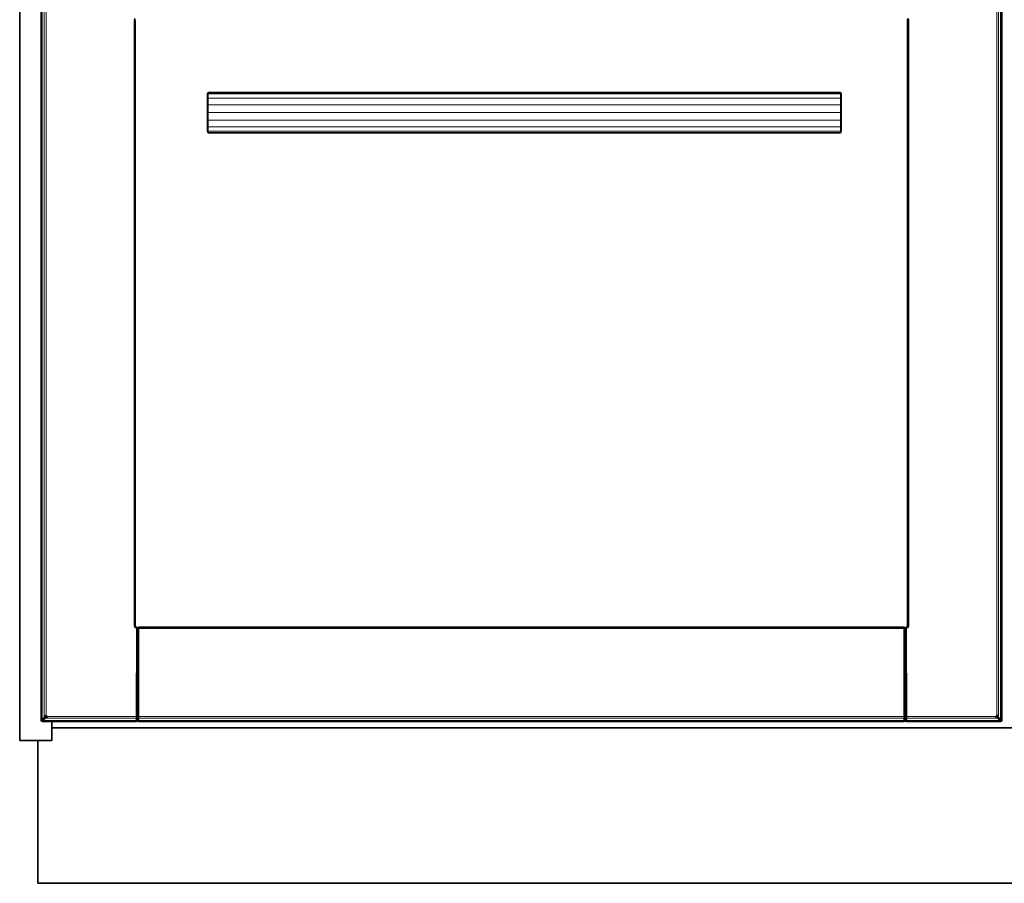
# Model space of a CAD drawing. Header units: inches. Extents: x 1 to 202, y 2 to 86.
# Tile 1 of 17: x 1 to 25, y 3 to 24. Entities that reach past the tile are written whole.
import ezdxf

# ---------------------------------------------------------------- set-up
doc = ezdxf.new("R2010")
doc.units = ezdxf.units.IN
doc.header["$MEASUREMENT"] = 0
doc.layers.add('Default', color=7, linetype='Continuous')

msp = doc.modelspace()

# ---------------------------------------------------------------- linework, layer by layer
at = {"layer": 'Default', "color": 252, "lineweight": 0, "true_color": 0x888888, "transparency": 33554687}
for p, q in [((0.793, 6.055), (0.793, 86.081)), ((1.324, 26.247), (1.324, 6.557)), ((1.324, 6.557), (1.324, 26.247)), ((1.329, 26.241), (1.329, 6.563)), ((25.137, 6.563), (25.137, 26.241)), ((25.143, 6.557), (25.143, 26.247)), ((25.143, 26.247), (25.143, 6.557)), ((1.451, 6.698), (1.451, 26.107)), ((25.016, 26.107), (25.016, 6.698)), ((3.647, 23.955), (3.628, 23.912)), ((22.838, 23.912), (22.82, 23.955)), ((3.628, 23.912), (3.628, 8.893)), ((3.65, 8.893), (3.651, 23.911)), ((3.651, 23.911), (3.659, 23.912)), ((3.659, 23.912), (3.664, 23.923)), ((3.659, 8.893), (3.659, 23.912)), ((3.659, 23.912), (3.659, 8.893)), ((22.803, 23.923), (22.808, 23.912)), ((22.808, 23.912), (22.808, 8.893)), ((22.808, 8.893), (22.808, 23.912)), ((22.808, 23.912), (22.816, 23.911)), ((22.816, 23.911), (22.816, 8.893)), ((22.838, 8.893), (22.838, 23.912)), ((5.47, 22.115), (5.451, 22.068)), ((5.451, 22.068), (5.451, 22.033)), ((5.451, 22.033), (5.451, 21.935)), ((21.141, 22.115), (5.47, 22.115)), ((21.162, 22.068), (21.141, 22.115)), ((21.162, 22.033), (21.162, 22.068)), ((21.162, 21.935), (21.162, 22.033)), ((5.451, 21.935), (5.451, 21.788)), ((5.451, 21.788), (5.451, 21.615)), ((21.162, 21.788), (21.162, 21.935)), ((21.162, 21.615), (21.162, 21.788)), ((5.451, 21.615), (5.451, 21.442)), ((21.162, 21.442), (21.162, 21.615)), ((5.451, 21.442), (5.451, 21.295)), ((5.451, 21.295), (5.451, 21.197)), ((21.162, 21.295), (21.162, 21.442)), ((21.162, 21.197), (21.162, 21.295)), ((5.451, 21.197), (5.451, 21.163)), ((5.451, 21.163), (5.47, 21.115)), ((5.47, 21.115), (21.141, 21.115)), ((21.141, 21.115), (21.162, 21.163)), ((21.162, 21.163), (21.162, 21.197)), ((3.628, 8.893), (3.647, 8.849)), ((3.647, 8.849), (3.69, 8.831)), ((3.659, 8.893), (3.65, 8.893)), ((3.664, 8.882), (3.659, 8.893)), ((3.668, 8.871), (3.664, 8.882)), ((3.69, 8.862), (3.668, 8.871)), ((3.69, 8.831), (3.68, 6.653)), ((3.708, 8.851), (3.69, 8.862)), ((3.708, 8.847), (3.708, 8.851)), ((3.712, 8.839), (3.708, 8.847)), ((3.716, 8.831), (3.712, 8.839)), ((3.726, 8.851), (3.716, 8.827)), ((3.716, 8.827), (3.716, 8.831)), ((3.751, 8.862), (3.726, 8.851)), ((22.715, 8.862), (3.751, 8.862)), ((3.751, 8.862), (22.715, 8.862)), ((3.751, 8.853), (3.751, 8.862)), ((22.715, 8.853), (3.751, 8.853)), ((3.751, 6.653), (3.751, 8.831)), ((3.751, 8.831), (22.715, 8.831)), ((22.741, 8.851), (22.715, 8.862)), ((22.715, 8.862), (22.715, 8.853)), ((22.715, 8.831), (22.715, 6.653)), ((22.75, 8.827), (22.741, 8.851)), ((22.751, 8.831), (22.75, 8.827)), ((22.758, 8.843), (22.751, 8.831)), ((22.767, 8.857), (22.758, 8.851)), ((22.758, 8.851), (22.758, 8.847)), ((22.758, 8.847), (22.758, 8.843)), ((22.776, 8.861), (22.767, 8.857)), ((22.798, 8.871), (22.776, 8.861)), ((22.776, 8.831), (22.82, 8.849)), ((22.787, 6.653), (22.776, 8.831)), ((22.803, 8.882), (22.798, 8.871)), ((22.808, 8.893), (22.803, 8.882)), ((22.816, 8.893), (22.808, 8.893)), ((22.82, 8.849), (22.838, 8.893)), ((1.464, 6.666), (1.451, 6.698)), ((1.495, 6.653), (1.464, 6.666)), ((3.68, 6.653), (1.495, 6.653)), ((22.715, 6.653), (3.751, 6.653)), ((24.972, 6.653), (22.787, 6.653)), ((25.003, 6.666), (24.972, 6.653)), ((25.016, 6.698), (25.003, 6.666)), ((1.329, 6.563), (1.324, 6.557)), ((1.324, 6.557), (1.333, 6.535)), ((1.333, 6.535), (1.355, 6.526)), ((1.355, 6.526), (1.588, 6.526)), ((1.588, 6.37), (1.588, 6.526)), ((1.588, 6.526), (3.68, 6.526)), ((1.588, 6.526), (1.588, 6.37)), ((1.593, 6.37), (1.588, 6.37)), ((1.588, 6.37), (1.593, 6.37)), ((1.588, 6.055), (1.588, 6.37)), ((1.588, 6.37), (1.588, 6.055)), ((48.838, 6.37), (1.593, 6.37)), ((1.593, 6.37), (48.838, 6.37)), ((3.68, 6.526), (3.705, 6.537)), ((3.705, 6.537), (3.716, 6.557)), ((3.716, 6.557), (3.726, 6.537)), ((3.726, 6.537), (3.751, 6.526)), ((3.751, 6.526), (3.751, 6.532)), ((3.751, 6.532), (22.715, 6.532)), ((3.751, 6.526), (22.715, 6.526)), ((22.715, 6.526), (3.751, 6.526)), ((22.715, 6.526), (22.741, 6.537)), ((22.715, 6.532), (22.715, 6.526)), ((22.741, 6.537), (22.751, 6.557)), ((22.751, 6.557), (22.761, 6.537)), ((22.761, 6.537), (22.787, 6.526)), ((22.787, 6.526), (22.787, 6.532)), ((22.787, 6.532), (25.106, 6.532)), ((22.787, 6.526), (25.112, 6.526)), ((25.112, 6.526), (22.787, 6.526)), ((25.106, 6.532), (25.112, 6.526)), ((25.112, 6.526), (25.134, 6.535)), ((25.134, 6.535), (25.143, 6.557)), ((25.143, 6.557), (25.137, 6.563)), ((1.242, 6.055), (0.793, 6.055)), ((1.242, 2.517), (1.242, 6.055)), ((1.242, 6.055), (1.588, 6.055)), ((1.588, 6.055), (1.242, 6.055)), ((49.189, 2.517), (1.242, 2.517))]:
    msp.add_line(p, q, dxfattribs=at).dxf.unprotected_set("ltscale", 0)
at = {"layer": 'Default', "color": 7, "lineweight": 35, "ltscale": 16.555915, "transparency": 33554687}
for p, q in [((0.793, 6.055), (0.793, 86.081)), ((1.324, 26.247), (1.324, 6.557)), ((25.143, 6.557), (25.143, 26.247)), ((3.659, 23.912), (3.664, 23.923)), ((3.659, 8.893), (3.659, 23.912)), ((22.808, 23.912), (22.803, 23.923)), ((22.808, 23.912), (22.808, 8.893)), ((5.47, 22.115), (5.451, 22.068)), ((5.451, 22.068), (5.451, 22.033)), ((5.451, 22.033), (5.451, 21.935)), ((21.141, 22.115), (5.47, 22.115)), ((21.162, 22.068), (21.141, 22.115)), ((21.162, 22.033), (21.162, 22.068)), ((21.162, 21.935), (21.162, 22.033)), ((5.451, 21.935), (5.451, 21.788)), ((5.451, 21.788), (5.451, 21.615)), ((21.162, 21.788), (21.162, 21.935)), ((21.162, 21.615), (21.162, 21.788)), ((5.451, 21.615), (5.451, 21.442)), ((21.162, 21.442), (21.162, 21.615)), ((5.451, 21.442), (5.451, 21.295)), ((5.451, 21.295), (5.451, 21.197)), ((21.162, 21.295), (21.162, 21.442)), ((21.162, 21.197), (21.162, 21.295)), ((5.451, 21.197), (5.451, 21.163)), ((5.451, 21.163), (5.47, 21.115)), ((5.47, 21.115), (21.141, 21.115)), ((21.141, 21.115), (21.162, 21.163)), ((21.162, 21.163), (21.162, 21.197)), ((3.664, 8.882), (3.659, 8.893)), ((3.668, 8.871), (3.664, 8.882)), ((3.668, 8.871), (3.69, 8.862)), ((3.708, 8.851), (3.69, 8.862)), ((3.708, 8.851), (3.708, 8.847)), ((3.712, 8.839), (3.708, 8.847)), ((3.716, 8.831), (3.715, 8.828)), ((3.715, 8.828), (3.716, 8.826)), ((3.726, 8.851), (3.716, 8.827)), ((3.716, 8.831), (3.726, 8.847)), ((3.716, 8.827), (3.716, 8.831)), ((3.716, 8.827), (3.718, 8.828)), ((3.718, 8.828), (3.721, 8.829)), ((3.721, 8.829), (3.726, 8.83)), ((3.751, 8.862), (3.726, 8.851)), ((3.726, 8.851), (3.726, 8.847)), ((3.726, 8.838), (3.726, 8.847)), ((3.726, 8.838), (3.726, 8.83)), ((22.715, 8.862), (3.751, 8.862)), ((22.741, 8.851), (22.715, 8.862)), ((22.75, 8.827), (22.741, 8.851)), ((22.741, 8.847), (22.741, 8.851)), ((22.741, 8.847), (22.741, 8.838)), ((22.741, 8.847), (22.751, 8.831)), ((22.741, 8.838), (22.741, 8.83)), ((22.741, 8.83), (22.745, 8.829)), ((22.745, 8.829), (22.748, 8.828)), ((22.748, 8.828), (22.75, 8.827)), ((22.75, 8.827), (22.751, 8.831)), ((22.752, 8.828), (22.75, 8.827)), ((22.751, 8.826), (22.75, 8.827)), ((22.758, 8.847), (22.751, 8.831)), ((22.751, 8.831), (22.758, 8.843)), ((22.752, 8.828), (22.751, 8.831)), ((22.753, 8.828), (22.752, 8.828)), ((22.757, 8.83), (22.753, 8.828)), ((22.758, 8.83), (22.757, 8.83)), ((22.767, 8.857), (22.758, 8.851)), ((22.758, 8.851), (22.758, 8.847)), ((22.758, 8.847), (22.758, 8.843)), ((22.758, 8.843), (22.758, 8.832)), ((22.758, 8.832), (22.758, 8.83)), ((22.767, 8.857), (22.776, 8.861)), ((22.776, 8.861), (22.798, 8.871)), ((22.798, 8.871), (22.803, 8.882)), ((22.803, 8.882), (22.808, 8.893)), ((1.324, 6.557), (1.333, 6.535)), ((1.333, 6.535), (1.355, 6.526)), ((1.588, 6.526), (1.355, 6.526)), ((1.588, 6.526), (1.588, 6.37)), ((3.68, 6.526), (1.588, 6.526)), ((1.593, 6.37), (1.588, 6.37)), ((1.588, 6.37), (1.588, 6.055)), ((48.838, 6.37), (1.593, 6.37)), ((3.68, 6.526), (3.705, 6.537)), ((3.705, 6.537), (3.716, 6.557)), ((3.711, 6.55), (3.716, 6.557)), ((3.716, 6.561), (3.716, 6.557)), ((3.716, 6.557), (3.726, 6.537)), ((3.72, 6.55), (3.716, 6.557)), ((3.726, 6.537), (3.751, 6.526)), ((3.751, 6.526), (22.715, 6.526)), ((22.715, 6.526), (22.741, 6.537)), ((22.741, 6.537), (22.751, 6.557)), ((22.751, 6.557), (22.746, 6.55)), ((22.751, 6.561), (22.751, 6.557)), ((22.761, 6.537), (22.751, 6.557)), ((22.751, 6.557), (22.756, 6.55)), ((22.761, 6.537), (22.787, 6.526)), ((22.787, 6.526), (25.112, 6.526)), ((25.112, 6.526), (25.134, 6.535)), ((25.134, 6.535), (25.143, 6.557)), ((0.793, 6.055), (1.242, 6.055)), ((1.242, 6.055), (1.242, 2.517)), ((1.242, 6.055), (1.588, 6.055)), ((1.242, 2.517), (49.189, 2.517))]:
    msp.add_line(p, q, dxfattribs=at)
at = {"layer": 'Default', "color": 251, "lineweight": 0, "true_color": 0x5d5d5d, "transparency": 33554687}
for p, q in [((1.329, 6.563), (1.329, 26.241)), ((1.353, 26.218), (1.353, 6.587)), ((25.114, 6.587), (25.114, 26.218)), ((25.137, 26.241), (25.137, 6.563)), ((1.353, 6.587), (1.329, 6.563)), ((1.355, 6.526), (1.361, 6.532)), ((1.588, 6.526), (1.355, 6.526)), ((1.361, 6.532), (1.384, 6.555)), ((3.68, 6.532), (1.361, 6.532)), ((1.361, 6.532), (3.68, 6.532)), ((1.384, 6.555), (3.68, 6.555)), ((3.68, 6.526), (1.588, 6.526)), ((3.68, 6.555), (3.68, 6.532)), ((3.68, 6.532), (3.68, 6.526)), ((3.751, 6.532), (3.751, 6.555)), ((3.751, 6.555), (22.715, 6.555)), ((22.715, 6.532), (3.751, 6.532)), ((22.715, 6.555), (22.715, 6.532)), ((22.787, 6.555), (25.083, 6.555)), ((22.787, 6.532), (22.787, 6.555)), ((25.106, 6.532), (22.787, 6.532)), ((25.083, 6.555), (25.106, 6.532)), ((25.137, 6.563), (25.114, 6.587))]:
    msp.add_line(p, q, dxfattribs=at).dxf.unprotected_set("ltscale", 0)
at = {"layer": 'Default', "color": 7, "lineweight": 15, "ltscale": 16.555915, "transparency": 33554687}
for p, q in [((1.329, 26.241), (1.329, 6.563)), ((1.353, 26.218), (1.353, 6.587)), ((1.403, 26.168), (1.403, 6.636)), ((25.064, 6.636), (25.064, 26.168)), ((25.114, 26.218), (25.114, 6.587)), ((25.137, 6.563), (25.137, 26.241)), ((1.451, 6.698), (1.451, 26.107)), ((25.016, 26.107), (25.016, 6.698)), ((3.647, 23.955), (3.628, 23.912)), ((3.651, 23.911), (3.657, 23.924)), ((22.816, 23.911), (22.803, 23.938)), ((22.838, 23.912), (22.82, 23.955)), ((3.628, 23.912), (3.628, 8.893)), ((3.628, 23.912), (3.651, 23.911)), ((3.651, 23.911), (3.65, 8.893)), ((3.659, 23.912), (3.651, 23.911)), ((22.808, 23.912), (22.816, 23.911)), ((22.816, 23.911), (22.838, 23.912)), ((22.816, 8.893), (22.816, 23.911)), ((22.838, 8.893), (22.838, 23.912)), ((5.47, 22.077), (5.451, 22.033)), ((5.47, 22.077), (5.47, 22.115)), ((5.47, 22.077), (5.47, 21.969)), ((21.141, 22.077), (5.47, 22.077)), ((21.141, 22.077), (21.141, 22.115)), ((21.162, 22.033), (21.141, 22.077)), ((21.141, 21.969), (21.141, 22.077)), ((5.47, 21.969), (5.451, 21.935)), ((5.47, 21.807), (5.451, 21.788)), ((5.47, 21.969), (5.47, 21.807)), ((21.141, 21.969), (5.47, 21.969)), ((5.47, 21.807), (5.47, 21.615)), ((21.141, 21.807), (5.47, 21.807)), ((21.162, 21.935), (21.141, 21.969)), ((21.141, 21.969), (21.141, 21.807)), ((21.141, 21.807), (21.141, 21.615)), ((21.141, 21.807), (21.162, 21.788)), ((5.47, 21.615), (5.451, 21.615)), ((5.47, 21.615), (5.47, 21.424)), ((21.141, 21.615), (5.47, 21.615)), ((21.141, 21.615), (21.141, 21.424)), ((21.162, 21.615), (21.141, 21.615)), ((5.47, 21.424), (5.451, 21.442)), ((5.47, 21.262), (5.451, 21.295)), ((5.47, 21.424), (5.47, 21.262)), ((21.141, 21.424), (5.47, 21.424)), ((5.47, 21.262), (5.47, 21.153)), ((21.141, 21.262), (5.47, 21.262)), ((21.162, 21.442), (21.141, 21.424)), ((21.141, 21.424), (21.141, 21.262)), ((21.162, 21.295), (21.141, 21.262)), ((21.141, 21.262), (21.141, 21.153)), ((5.47, 21.153), (5.451, 21.197)), ((5.47, 21.153), (5.47, 21.115)), ((21.141, 21.153), (5.47, 21.153)), ((21.162, 21.197), (21.141, 21.153)), ((21.141, 21.153), (21.141, 21.115)), ((3.628, 8.893), (3.647, 8.849)), ((3.65, 8.893), (3.628, 8.893)), ((3.664, 8.867), (3.647, 8.849)), ((3.647, 8.849), (3.69, 8.831)), ((3.65, 8.893), (3.664, 8.867)), ((3.65, 8.893), (3.659, 8.893)), ((3.668, 8.871), (3.664, 8.867)), ((3.664, 8.867), (3.677, 8.86)), ((3.677, 8.86), (3.69, 8.854)), ((3.69, 8.831), (3.68, 6.653)), ((3.69, 8.862), (3.69, 8.854)), ((3.69, 8.854), (3.69, 8.831)), ((3.69, 8.854), (3.708, 8.847)), ((3.69, 8.831), (3.708, 8.83)), ((3.708, 8.83), (3.705, 6.654)), ((3.708, 8.847), (3.708, 8.83)), ((3.715, 8.828), (3.708, 8.83)), ((3.716, 8.831), (3.712, 8.839)), ((3.716, 8.826), (3.716, 8.827)), ((3.716, 6.655), (3.716, 8.826)), ((3.726, 8.847), (3.718, 8.828)), ((3.721, 8.829), (3.726, 8.838)), ((3.726, 8.847), (3.751, 8.853)), ((3.726, 8.83), (3.751, 8.831)), ((3.726, 6.654), (3.726, 8.83)), ((3.751, 8.853), (3.751, 8.862)), ((22.715, 8.853), (3.751, 8.853)), ((3.751, 8.831), (3.751, 8.853)), ((3.751, 8.831), (22.715, 8.831)), ((3.751, 6.653), (3.751, 8.831)), ((22.715, 8.862), (22.715, 8.853)), ((22.715, 8.853), (22.715, 8.831)), ((22.715, 8.853), (22.741, 8.847)), ((22.715, 8.831), (22.715, 6.653)), ((22.715, 8.831), (22.741, 8.83)), ((22.741, 8.847), (22.748, 8.828)), ((22.745, 8.829), (22.741, 8.838)), ((22.741, 6.654), (22.741, 8.83)), ((22.751, 8.826), (22.751, 6.655)), ((22.755, 8.834), (22.753, 8.828)), ((22.755, 8.834), (22.758, 8.843)), ((22.757, 8.83), (22.758, 8.832)), ((22.776, 8.853), (22.758, 8.847)), ((22.758, 8.83), (22.776, 8.831)), ((22.758, 8.83), (22.761, 6.654)), ((22.776, 8.853), (22.802, 8.867)), ((22.776, 8.853), (22.776, 8.861)), ((22.776, 8.831), (22.776, 8.853)), ((22.776, 8.831), (22.82, 8.849)), ((22.787, 6.653), (22.776, 8.831)), ((22.801, 8.869), (22.798, 8.871)), ((22.802, 8.867), (22.801, 8.869)), ((22.802, 8.867), (22.816, 8.893)), ((22.82, 8.849), (22.802, 8.867)), ((22.808, 8.893), (22.816, 8.893)), ((22.838, 8.893), (22.816, 8.893)), ((22.82, 8.849), (22.838, 8.893)), ((1.403, 6.636), (1.353, 6.587)), ((1.362, 6.565), (1.412, 6.614)), ((1.384, 6.555), (1.434, 6.605)), ((1.451, 6.698), (1.403, 6.636)), ((1.403, 6.636), (1.412, 6.614)), ((1.412, 6.614), (1.464, 6.666)), ((1.412, 6.614), (1.434, 6.605)), ((1.434, 6.605), (1.495, 6.653)), ((3.68, 6.605), (1.434, 6.605)), ((1.464, 6.666), (1.451, 6.698)), ((1.495, 6.653), (1.464, 6.666)), ((3.68, 6.653), (1.495, 6.653)), ((3.705, 6.654), (3.68, 6.653)), ((3.68, 6.653), (3.68, 6.605)), ((3.68, 6.605), (3.705, 6.609)), ((3.68, 6.555), (3.68, 6.605)), ((3.705, 6.654), (3.716, 6.655)), ((3.705, 6.654), (3.705, 6.609)), ((3.716, 6.619), (3.705, 6.609)), ((3.705, 6.609), (3.705, 6.563)), ((3.716, 6.619), (3.716, 6.655)), ((3.726, 6.654), (3.716, 6.655)), ((3.716, 6.582), (3.716, 6.619)), ((3.716, 6.619), (3.726, 6.609)), ((3.751, 6.653), (3.726, 6.654)), ((3.726, 6.609), (3.726, 6.654)), ((3.726, 6.609), (3.726, 6.563)), ((3.751, 6.605), (3.726, 6.609)), ((22.715, 6.653), (3.751, 6.653)), ((3.751, 6.653), (3.751, 6.605)), ((3.751, 6.555), (3.751, 6.605)), ((3.751, 6.605), (22.715, 6.605)), ((22.741, 6.654), (22.715, 6.653)), ((22.715, 6.653), (22.715, 6.605)), ((22.715, 6.605), (22.741, 6.609)), ((22.715, 6.555), (22.715, 6.605)), ((22.751, 6.655), (22.741, 6.654)), ((22.741, 6.609), (22.741, 6.654)), ((22.751, 6.619), (22.741, 6.609)), ((22.741, 6.609), (22.741, 6.563)), ((22.751, 6.619), (22.751, 6.655)), ((22.761, 6.654), (22.751, 6.655)), ((22.751, 6.582), (22.751, 6.619)), ((22.761, 6.609), (22.751, 6.619)), ((22.761, 6.654), (22.761, 6.609)), ((22.761, 6.654), (22.787, 6.653)), ((22.761, 6.609), (22.761, 6.563)), ((22.761, 6.609), (22.787, 6.605)), ((24.972, 6.653), (22.787, 6.653)), ((22.787, 6.605), (22.787, 6.653)), ((22.787, 6.605), (25.033, 6.605)), ((22.787, 6.555), (22.787, 6.605)), ((25.003, 6.666), (24.972, 6.653)), ((24.972, 6.653), (25.033, 6.605)), ((25.016, 6.698), (25.003, 6.666)), ((25.003, 6.666), (25.055, 6.614)), ((25.064, 6.636), (25.016, 6.698)), ((25.033, 6.605), (25.055, 6.614)), ((25.033, 6.605), (25.083, 6.555)), ((25.055, 6.614), (25.064, 6.636)), ((25.055, 6.614), (25.105, 6.565)), ((25.114, 6.587), (25.064, 6.636)), ((1.329, 6.563), (1.324, 6.557)), ((1.353, 6.587), (1.329, 6.563)), ((1.329, 6.563), (1.339, 6.541)), ((1.333, 6.535), (1.339, 6.541)), ((1.339, 6.541), (1.362, 6.565)), ((1.339, 6.541), (1.361, 6.532)), ((1.362, 6.565), (1.353, 6.587)), ((1.355, 6.526), (1.361, 6.532)), ((1.361, 6.532), (1.384, 6.555)), ((1.361, 6.532), (3.68, 6.532)), ((1.384, 6.555), (1.362, 6.565)), ((1.384, 6.555), (3.68, 6.555)), ((3.705, 6.563), (3.68, 6.555)), ((3.68, 6.555), (3.68, 6.532)), ((3.705, 6.542), (3.68, 6.532)), ((3.68, 6.532), (3.68, 6.526)), ((3.705, 6.563), (3.716, 6.582)), ((3.705, 6.542), (3.716, 6.566)), ((3.705, 6.563), (3.705, 6.542)), ((3.705, 6.542), (3.705, 6.537)), ((3.716, 6.566), (3.716, 6.582)), ((3.726, 6.563), (3.716, 6.582)), ((3.716, 6.561), (3.716, 6.566)), ((3.726, 6.542), (3.716, 6.566)), ((3.726, 6.542), (3.726, 6.563)), ((3.726, 6.563), (3.751, 6.555)), ((3.751, 6.532), (3.726, 6.542)), ((3.726, 6.537), (3.726, 6.542)), ((3.751, 6.532), (3.751, 6.555)), ((3.751, 6.555), (22.715, 6.555)), ((22.715, 6.532), (3.751, 6.532)), ((3.751, 6.532), (3.751, 6.526)), ((22.741, 6.563), (22.715, 6.555)), ((22.715, 6.555), (22.715, 6.532)), ((22.741, 6.542), (22.715, 6.532)), ((22.715, 6.532), (22.715, 6.526)), ((22.741, 6.563), (22.751, 6.582)), ((22.751, 6.566), (22.741, 6.542)), ((22.741, 6.542), (22.741, 6.563)), ((22.741, 6.537), (22.741, 6.542)), ((22.751, 6.566), (22.751, 6.582)), ((22.751, 6.582), (22.761, 6.563)), ((22.751, 6.561), (22.751, 6.566)), ((22.751, 6.566), (22.761, 6.542)), ((22.761, 6.563), (22.761, 6.542)), ((22.787, 6.555), (22.761, 6.563)), ((22.761, 6.542), (22.761, 6.537)), ((22.787, 6.532), (22.761, 6.542)), ((25.083, 6.555), (22.787, 6.555)), ((22.787, 6.532), (22.787, 6.555)), ((25.106, 6.532), (22.787, 6.532)), ((22.787, 6.526), (22.787, 6.532)), ((25.105, 6.565), (25.083, 6.555)), ((25.083, 6.555), (25.106, 6.532)), ((25.114, 6.587), (25.105, 6.565)), ((25.105, 6.565), (25.128, 6.541)), ((25.106, 6.532), (25.128, 6.541)), ((25.106, 6.532), (25.112, 6.526)), ((25.137, 6.563), (25.114, 6.587)), ((25.128, 6.541), (25.137, 6.563)), ((25.128, 6.541), (25.134, 6.535)), ((25.143, 6.557), (25.137, 6.563))]:
    msp.add_line(p, q, dxfattribs=at)
at = {"layer": 'Default', "color": 8, "lineweight": 0, "true_color": 0x787878, "transparency": 33554687}
for p, q in [((1.353, 6.587), (1.353, 26.218)), ((1.403, 26.168), (1.403, 6.636)), ((25.064, 6.636), (25.064, 26.168)), ((25.114, 26.218), (25.114, 6.587)), ((1.403, 6.636), (1.353, 6.587)), ((1.384, 6.555), (1.434, 6.605)), ((1.434, 6.605), (3.68, 6.605)), ((3.68, 6.605), (3.68, 6.555)), ((3.751, 6.555), (3.751, 6.605)), ((3.751, 6.605), (22.715, 6.605)), ((22.715, 6.605), (22.715, 6.555)), ((22.787, 6.605), (25.033, 6.605)), ((22.787, 6.555), (22.787, 6.605)), ((25.033, 6.605), (25.083, 6.555)), ((25.114, 6.587), (25.064, 6.636)), ((3.68, 6.555), (1.384, 6.555)), ((22.715, 6.555), (3.751, 6.555)), ((25.083, 6.555), (22.787, 6.555))]:
    msp.add_line(p, q, dxfattribs=at).dxf.unprotected_set("ltscale", 0)
at = {"layer": 'Default', "color": 252, "lineweight": 0, "true_color": 0x868686, "transparency": 33554687}
for p, q in [((1.403, 6.636), (1.403, 26.168)), ((25.064, 26.168), (25.064, 6.636)), ((1.451, 26.107), (1.451, 6.698)), ((25.016, 6.698), (25.016, 26.107)), ((1.451, 6.698), (1.403, 6.636)), ((1.434, 6.605), (1.495, 6.653)), ((3.68, 6.605), (1.434, 6.605)), ((1.495, 6.653), (3.68, 6.653)), ((3.68, 6.653), (3.68, 6.605)), ((3.751, 6.605), (3.751, 6.653)), ((3.751, 6.653), (22.715, 6.653)), ((22.715, 6.605), (3.751, 6.605)), ((22.715, 6.653), (22.715, 6.605)), ((22.787, 6.653), (24.972, 6.653)), ((22.787, 6.605), (22.787, 6.653)), ((25.033, 6.605), (22.787, 6.605)), ((24.972, 6.653), (25.033, 6.605)), ((25.064, 6.636), (25.016, 6.698))]:
    msp.add_line(p, q, dxfattribs=at).dxf.unprotected_set("ltscale", 0)
at = {"layer": 'Default', "color": 8, "lineweight": 0, "true_color": 0x818181, "transparency": 33554687}
for p, q in [((3.628, 8.893), (3.628, 23.912)), ((3.628, 23.912), (3.651, 23.911)), ((3.651, 23.911), (3.65, 8.893)), ((22.816, 23.911), (22.838, 23.912)), ((22.816, 8.893), (22.816, 23.911)), ((22.838, 23.912), (22.838, 8.893)), ((3.65, 8.893), (3.628, 8.893)), ((3.716, 8.827), (3.718, 8.828)), ((3.716, 8.826), (3.716, 8.827)), ((3.716, 6.655), (3.716, 8.826)), ((3.718, 8.828), (3.721, 8.829)), ((3.721, 8.829), (3.726, 8.83)), ((3.726, 8.83), (3.751, 8.831)), ((3.726, 8.83), (3.726, 6.654)), ((3.726, 6.654), (3.726, 8.83)), ((3.751, 8.831), (3.751, 8.853)), ((3.751, 8.853), (22.715, 8.853)), ((22.715, 8.831), (3.751, 8.831)), ((3.751, 8.831), (3.751, 6.653)), ((22.715, 8.853), (22.715, 8.831)), ((22.715, 6.653), (22.715, 8.831)), ((22.715, 8.831), (22.741, 8.83)), ((22.741, 8.83), (22.741, 6.654)), ((22.838, 8.893), (22.816, 8.893)), ((3.726, 6.654), (3.716, 6.655)), ((3.751, 6.653), (3.726, 6.654)), ((22.741, 6.654), (22.715, 6.653))]:
    msp.add_line(p, q, dxfattribs=at).dxf.unprotected_set("ltscale", 0)
at = {"layer": 'Default', "color": 250, "lineweight": 0, "true_color": 0x414141, "transparency": 33554687}
for p, q in [((5.451, 22.033), (5.47, 22.077)), ((5.451, 21.935), (5.451, 22.033)), ((5.47, 22.077), (5.47, 21.969)), ((5.47, 21.969), (5.451, 21.935)), ((5.451, 21.295), (5.47, 21.262)), ((5.451, 21.197), (5.451, 21.295)), ((5.47, 21.262), (5.47, 21.153)), ((5.47, 21.153), (5.451, 21.197))]:
    msp.add_line(p, q, dxfattribs=at).dxf.unprotected_set("ltscale", 0)
at = {"layer": 'Default', "color": 250, "lineweight": 0, "true_color": 0x3f3f3f, "transparency": 33554687}
for p, q in [((5.47, 22.115), (21.141, 22.115)), ((5.47, 22.077), (5.47, 22.115)), ((21.141, 22.077), (5.47, 22.077)), ((21.141, 22.115), (21.141, 22.077)), ((5.47, 21.115), (5.47, 21.153)), ((5.47, 21.153), (21.141, 21.153)), ((21.141, 21.115), (5.47, 21.115)), ((21.141, 21.153), (21.141, 21.115))]:
    msp.add_line(p, q, dxfattribs=at).dxf.unprotected_set("ltscale", 0)
at = {"layer": 'Default', "color": 251, "lineweight": 0, "true_color": 0x606060, "transparency": 33554687}
for p, q in [((5.47, 21.969), (5.47, 22.077)), ((5.47, 22.077), (21.141, 22.077)), ((21.141, 22.077), (21.141, 21.969)), ((21.141, 21.969), (5.47, 21.969)), ((5.47, 21.153), (5.47, 21.262)), ((5.47, 21.262), (21.141, 21.262)), ((21.141, 21.262), (21.141, 21.153)), ((21.141, 21.153), (5.47, 21.153))]:
    msp.add_line(p, q, dxfattribs=at).dxf.unprotected_set("ltscale", 0)
at = {"layer": 'Default', "color": 250, "lineweight": 0, "true_color": 0x424242, "transparency": 33554687}
for p, q in [((21.141, 21.969), (21.141, 22.077)), ((21.141, 22.077), (21.162, 22.033)), ((21.162, 22.033), (21.162, 21.935)), ((21.162, 21.935), (21.141, 21.969)), ((21.141, 21.262), (21.162, 21.295)), ((21.141, 21.153), (21.141, 21.262)), ((21.162, 21.295), (21.162, 21.197)), ((21.162, 21.197), (21.141, 21.153))]:
    msp.add_line(p, q, dxfattribs=at).dxf.unprotected_set("ltscale", 0)
at = {"layer": 'Default', "color": 251, "lineweight": 0, "true_color": 0x4a4a4a, "transparency": 33554687}
for p, q in [((5.451, 21.935), (5.47, 21.969)), ((5.451, 21.788), (5.451, 21.935)), ((5.47, 21.807), (5.451, 21.788)), ((5.47, 21.969), (5.47, 21.807)), ((5.451, 21.442), (5.47, 21.424)), ((5.451, 21.295), (5.451, 21.442)), ((5.47, 21.262), (5.451, 21.295)), ((5.47, 21.424), (5.47, 21.262))]:
    msp.add_line(p, q, dxfattribs=at).dxf.unprotected_set("ltscale", 0)
at = {"layer": 'Default', "color": 251, "lineweight": 0, "true_color": 0x505050, "transparency": 33554687}
for p, q in [((5.451, 21.788), (5.47, 21.807)), ((5.451, 21.615), (5.451, 21.788)), ((5.47, 21.807), (5.47, 21.615)), ((5.47, 21.615), (5.451, 21.615)), ((5.451, 21.615), (5.47, 21.615)), ((5.451, 21.442), (5.451, 21.615)), ((5.47, 21.615), (5.47, 21.424)), ((5.47, 21.424), (5.451, 21.442))]:
    msp.add_line(p, q, dxfattribs=at).dxf.unprotected_set("ltscale", 0)
at = {"layer": 'Default', "color": 8, "lineweight": 0, "true_color": 0x797979, "transparency": 33554687}
for p, q in [((5.47, 21.807), (5.47, 21.969)), ((5.47, 21.969), (21.141, 21.969)), ((21.141, 21.807), (5.47, 21.807)), ((21.141, 21.969), (21.141, 21.807)), ((5.47, 21.262), (5.47, 21.424)), ((5.47, 21.424), (21.141, 21.424)), ((21.141, 21.262), (5.47, 21.262)), ((21.141, 21.424), (21.141, 21.262))]:
    msp.add_line(p, q, dxfattribs=at).dxf.unprotected_set("ltscale", 0)
at = {"layer": 'Default', "color": 252, "lineweight": 0, "true_color": 0x878787, "transparency": 33554687}
for p, q in [((5.47, 21.615), (5.47, 21.807)), ((5.47, 21.807), (21.141, 21.807)), ((21.141, 21.807), (21.141, 21.615)), ((5.47, 21.424), (5.47, 21.615)), ((5.47, 21.615), (21.141, 21.615)), ((21.141, 21.615), (5.47, 21.615)), ((21.141, 21.615), (21.141, 21.424)), ((21.141, 21.424), (5.47, 21.424))]:
    msp.add_line(p, q, dxfattribs=at).dxf.unprotected_set("ltscale", 0)
at = {"layer": 'Default', "color": 251, "lineweight": 0, "true_color": 0x4c4c4c, "transparency": 33554687}
for p, q in [((21.141, 21.807), (21.141, 21.969)), ((21.141, 21.969), (21.162, 21.935)), ((21.162, 21.788), (21.141, 21.807)), ((21.162, 21.935), (21.162, 21.788)), ((21.141, 21.424), (21.162, 21.442)), ((21.141, 21.262), (21.141, 21.424)), ((21.162, 21.295), (21.141, 21.262)), ((21.162, 21.442), (21.162, 21.295))]:
    msp.add_line(p, q, dxfattribs=at).dxf.unprotected_set("ltscale", 0)
at = {"layer": 'Default', "color": 251, "lineweight": 0, "true_color": 0x525252, "transparency": 33554687}
for p, q in [((21.141, 21.615), (21.141, 21.807)), ((21.141, 21.807), (21.162, 21.788)), ((21.162, 21.788), (21.162, 21.615)), ((21.141, 21.424), (21.141, 21.615)), ((21.141, 21.615), (21.162, 21.615)), ((21.162, 21.615), (21.141, 21.615)), ((21.162, 21.615), (21.162, 21.442)), ((21.162, 21.442), (21.141, 21.424))]:
    msp.add_line(p, q, dxfattribs=at).dxf.unprotected_set("ltscale", 0)
at = {"layer": 'Default', "color": 8, "lineweight": 0, "transparency": 33554687}
for p, q in [((3.68, 6.653), (3.69, 8.831)), ((3.69, 8.831), (3.708, 8.83)), ((3.708, 8.83), (3.705, 6.654)), ((3.705, 6.654), (3.708, 8.83)), ((3.708, 8.83), (3.715, 8.828)), ((3.715, 8.828), (3.716, 8.826)), ((3.716, 8.826), (3.716, 6.655)), ((22.75, 8.827), (22.752, 8.828)), ((22.751, 8.826), (22.75, 8.827)), ((22.751, 6.655), (22.751, 8.826)), ((22.752, 8.828), (22.753, 8.828)), ((22.753, 8.828), (22.757, 8.83)), ((22.757, 8.83), (22.758, 8.83)), ((22.758, 8.83), (22.776, 8.831)), ((22.761, 6.654), (22.758, 8.83)), ((22.758, 8.83), (22.761, 6.654)), ((22.776, 8.831), (22.787, 6.653)), ((3.705, 6.654), (3.68, 6.653)), ((3.716, 6.655), (3.705, 6.654)), ((22.761, 6.654), (22.751, 6.655)), ((22.787, 6.653), (22.761, 6.654))]:
    msp.add_line(p, q, dxfattribs=at).dxf.unprotected_set("ltscale", 0)
at = {"layer": 'Default', "color": 251, "lineweight": 0, "true_color": 0x4b4b4b, "transparency": 33554687}
for p, q in [((22.741, 6.654), (22.741, 8.83)), ((22.741, 8.83), (22.745, 8.829)), ((22.745, 8.829), (22.748, 8.828)), ((22.748, 8.828), (22.75, 8.827)), ((22.75, 8.827), (22.751, 8.826)), ((22.751, 8.826), (22.751, 6.655)), ((22.751, 6.655), (22.741, 6.654))]:
    msp.add_line(p, q, dxfattribs=at).dxf.unprotected_set("ltscale", 0)

doc.saveas('drawing.dxf')
